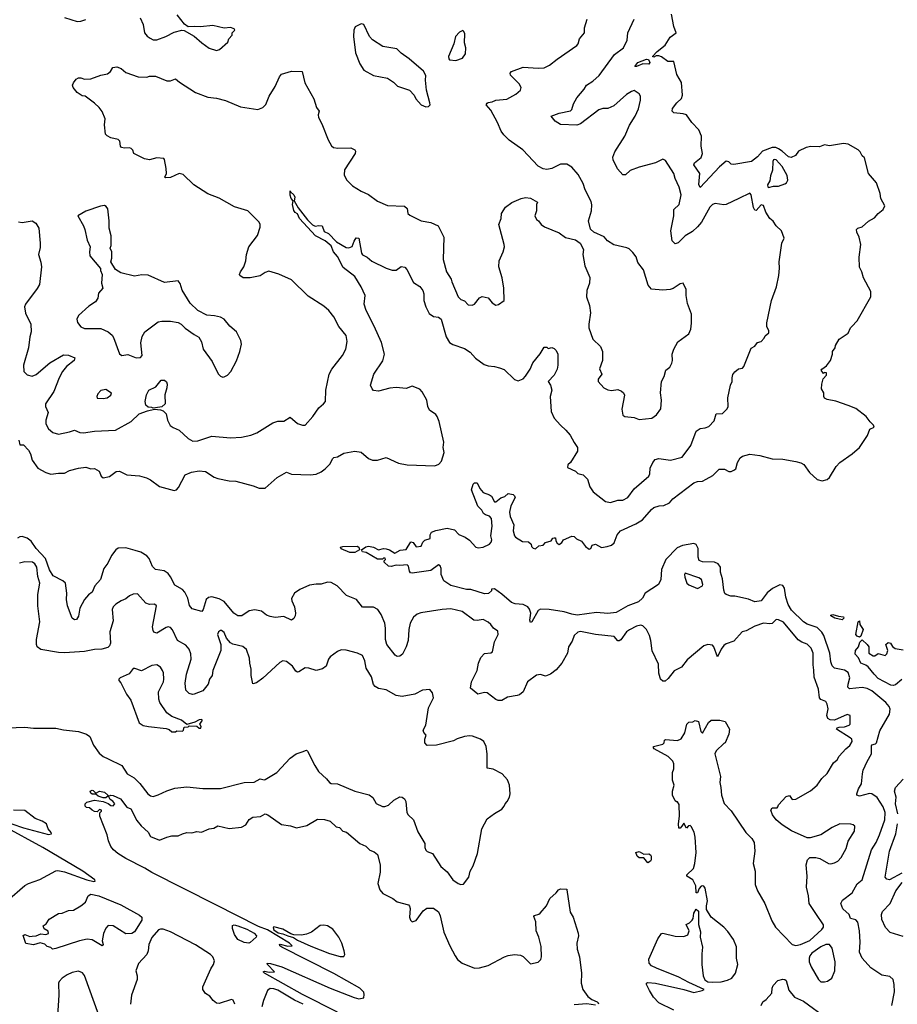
# Model space of a CAD drawing. Extents: x 2220520 to 2384350, y 721165 to 893491.
# Tile 18 of 256: x 2235754 to 2242798, y 747375 to 755280. Entities that reach past the tile are written whole.
import ezdxf

# ---------------------------------------------------------------- set-up
doc = ezdxf.new("R2010")
doc.units = 0

msp = doc.modelspace()

# ---------------------------------------------------------------- linework, layer by layer
at = {"layer": '0CON20XD'}
for points in [[(2236115, 755296.7), (2236215, 755266.2), (2236245, 755266.7), (2236285, 755280)], [(2236721.2, 755295), (2236745, 755240), (2236756.2, 755175), (2236777.3, 755147.3), (2236800.3, 755130.3), (2236825, 755119.2), (2236855, 755119.2), (2236927.5, 755145), (2236995, 755180), (2237055, 755196.7), (2237075, 755193.3), (2237155, 755146.7), (2237215, 755093.3), (2237275, 755052.5), (2237335, 755032.5), (2237358.3, 755041.7), (2237425, 755100), (2237433, 755127), (2237460, 755155), (2237460, 755175), (2237480, 755195), (2237475, 755207.5), (2237445, 755217.5), (2237395, 755211.2), (2237305, 755233.8), (2237205, 755221.2), (2237155, 755226.2), (2237105, 755222.5), (2237077.5, 755245), (2237018.3, 755318.3)], [(2240470.5, 751050.5), (2240505, 751060.6), (2240525, 751080), (2240549.6, 751145), (2240577.3, 751175), (2240698.7, 751231.3), (2240754.2, 751265), (2240825, 751347.5), (2240845, 751363.1), (2240885.9, 751375.9), (2240925, 751380), (2240968.8, 751401.2), (2240996.2, 751433.8), (2241165, 751562), (2241195, 751572.9), (2241235, 751576.2), (2241265, 751590), (2241318.8, 751621.2), (2241368.3, 751671.7), (2241412, 751672), (2241445, 751652.5), (2241465, 751653.3), (2241486.1, 751663.9), (2241502.5, 751675), (2241514.4, 751725.6), (2241537.7, 751762.3), (2241555, 751776.7), (2241615, 751792.5), (2241695, 751780), (2241794.1, 751754.1), (2241878.3, 751751.7), (2241985, 751733.8), (2242025, 751723.3), (2242047.7, 751707.7), (2242093.8, 751645), (2242155, 751588.8), (2242195, 751578.8), (2242235, 751588), (2242255, 751603.8), (2242307, 751693), (2242336.2, 751725), (2242435.6, 751794.4), (2242494.5, 751845.5), (2242558.9, 751941.1), (2242578, 751992), (2242611.7, 752008.3), (2242607.1, 752025), (2242580, 752050), (2242548.8, 752095), (2242465, 752157.5), (2242405, 752182.5), (2242305, 752216.2), (2242235, 752231.2), (2242215, 752242.5), (2242207.5, 752255), (2242207.5, 752285), (2242190, 752315), (2242191.2, 752355), (2242203, 752397), (2242230, 752425), (2242230, 752445), (2242215, 752447.5), (2242205, 752440), (2242187.5, 752465), (2242192.5, 752475), (2242229.5, 752500.5), (2242262.5, 752545), (2242277.5, 752595), (2242277.5, 752615), (2242300, 752645), (2242302.5, 752665), (2242332.5, 752715), (2242405, 752762.5), (2242422.5, 752805), (2242434, 752816), (2242475, 752862.5), (2242586.7, 753055), (2242586.4, 753096.4), (2242526.4, 753206.4), (2242512.5, 753255), (2242493.6, 753293.6), (2242492.3, 753372.3), (2242506.2, 753475), (2242492.9, 753535), (2242472, 753575), (2242471.2, 753595), (2242482.5, 753605), (2242515, 753615.8), (2242567.8, 753662.2), (2242615, 753689.4), (2242645.3, 753725), (2242685.9, 753755), (2242698.9, 753785), (2242666.9, 753845), (2242660, 753885), (2242631.1, 753971.1), (2242568.3, 754045), (2242535, 754172), (2242515, 754185.6), (2242499.4, 754219.4), (2242484.1, 754234.1), (2242405, 754280.5), (2242365, 754285.7), (2242255, 754266.5), (2242215, 754274.2), (2242175, 754258.9), (2242105, 754261.9), (2242066.2, 754253.8), (2242004.8, 754225.2), (2241981, 754189), (2241945, 754172.9), (2241925, 754178.6), (2241875.3, 754225), (2241845, 754244.2), (2241823.1, 754253.1), (2241795, 754253.8), (2241715.4, 754225), (2241675, 754178.8), (2241627.5, 754142.5), (2241485, 754116.8), (2241465, 754120.4), (2241445, 754138.2), (2241425, 754144), (2241370.5, 754099.5), (2241215, 753933.3), (2241205.4, 753955.4), (2241212.7, 754045), (2241164.6, 754115.4), (2241169.5, 754130.5), (2241225, 754174.4), (2241234.7, 754204.7), (2241223.9, 754265), (2241226.6, 754345), (2241205.6, 754395.6), (2241148.7, 754455), (2241105, 754516.7), (2241080, 754525), (2241005, 754531.2), (2240990, 754545), (2240994.3, 754565.7), (2241027.9, 754612.1), (2241065, 754648.2), (2241074.1, 754675), (2241066.2, 754775), (2241029.5, 754839.5), (2241005.8, 754945), (2240955, 754944.4), (2240905, 754981.8), (2240885, 754989.5), (2240861.4, 754988.6), (2240845, 754980), (2240832.5, 754985), (2240870, 755025), (2240936, 755075), (2240975, 755138.8), (2241023.3, 755175), (2241005.7, 755225.7), (2240986.5, 755325)], [(2236355, 754610), (2236280, 754665), (2236255, 754667.5), (2236214.1, 754694.1), (2236182.5, 754735), (2236178.8, 754755), (2236185.8, 754774.2), (2236206.9, 754803.1), (2236225, 754814.2), (2236245, 754814.2), (2236275, 754801.2), (2236325, 754803.8), (2236405, 754833.3), (2236460, 754845), (2236482.5, 754865), (2236502.5, 754895), (2236535, 754901.2), (2236568.8, 754888.8), (2236606.4, 754856.4), (2236705, 754820), (2236775, 754817.5), (2236795, 754827.5), (2236845, 754826), (2236935, 754788.8), (2236965, 754790), (2237005.8, 754805.8), (2237037.7, 754777.7), (2237164.4, 754694.4), (2237265, 754656.7), (2237335, 754650.8), (2237405, 754632), (2237525, 754580), (2237665, 754560), (2237706.4, 754573.6), (2237730.7, 754599.3), (2237756, 754665), (2237805, 754742.5), (2237838.3, 754821.7), (2237855, 754842.5), (2237935, 754866.7), (2238020, 754865), (2238042.3, 754772.3), (2238113.8, 754645), (2238136.2, 754575), (2238158.8, 754545), (2238148.8, 754515), (2238151.2, 754495), (2238179.2, 754445), (2238231.2, 754315), (2238257.7, 754267.7), (2238274.1, 754254.1), (2238308.3, 754248.3), (2238411.2, 754251.2), (2238443.3, 754235), (2238450, 754225), (2238446.2, 754205), (2238362, 754075), (2238359.2, 754035), (2238378, 753995), (2238425, 753946), (2238495, 753902), (2238555, 753877.5), (2238625, 753824.2), (2238705, 753788), (2238841.7, 753781.7), (2238863.3, 753765), (2238870, 753725), (2238885, 753710), (2238977.5, 753665), (2239052.7, 753652.7), (2239114.2, 753624.2), (2239158.8, 753535), (2239153.8, 753355), (2239180.8, 753255), (2239217.7, 753197.7), (2239222, 753175), (2239273.8, 753055), (2239295, 753033.8), (2239325, 753022.5), (2239355, 752990), (2239385, 752988.8), (2239403.6, 752996.4), (2239445, 753047.5), (2239465, 753057.5), (2239515, 753047.5), (2239545, 753007.5), (2239575, 752986.7), (2239596.1, 752993.9), (2239642.5, 753025), (2239638.9, 753125), (2239627.2, 753207.2), (2239599.4, 753295), (2239603.1, 753345), (2239635.8, 753415.8), (2239644.4, 753455), (2239642.2, 753475), (2239598.6, 753635), (2239617.5, 753685), (2239620, 753725), (2239653.3, 753775), (2239705, 753813.3), (2239780, 753845), (2239815, 753852.5), (2239855, 753847.5), (2239910, 753815), (2239902.5, 753795), (2239902.5, 753745), (2239887.5, 753705), (2239902.5, 753675), (2239917.5, 753665), (2239940, 753635), (2239966.1, 753616.1), (2240085, 753568.8), (2240135, 753530), (2240215, 753512), (2240253.8, 753485), (2240280, 753435), (2240274, 753395), (2240290, 753305), (2240330.7, 753210.7), (2240327.5, 753165), (2240306.9, 753105), (2240304.4, 753055), (2240327.5, 752985), (2240336.8, 752926.8), (2240321.4, 752835), (2240321.9, 752805), (2240355.4, 752715.4), (2240416.6, 752656.6), (2240432.7, 752615), (2240431.1, 752545), (2240408, 752478), (2240426.2, 752435), (2240396.7, 752395), (2240397.5, 752375), (2240443.3, 752325), (2240475, 752308.8), (2240505, 752303.8), (2240555, 752311.2), (2240585, 752298.8), (2240600, 752285), (2240608.8, 752265), (2240588.3, 752151.7), (2240595.9, 752105.9), (2240610, 752095), (2240685, 752086.2), (2240725, 752070), (2240828.3, 752081.7), (2240865, 752108.8), (2240899.2, 752155), (2240904.3, 752225), (2240898.6, 752285), (2240905.8, 752375), (2240928, 752415), (2240941.2, 752465), (2240971.1, 752488.9), (2240988.7, 752521.3), (2240994.3, 752545), (2240990.8, 752595), (2241004.2, 752635.8), (2241036.1, 752693.9), (2241125, 752756.7), (2241140.8, 752795), (2241145.8, 752844.2), (2241145.5, 752915.5), (2241115, 753000), (2241104, 753065), (2241103.3, 753115), (2241080, 753165), (2241055, 753160), (2240998.3, 753121.7), (2240975.9, 753114.1), (2240915, 753108), (2240825, 753117.5), (2240797.4, 753147.4), (2240761.2, 753271.2), (2240715, 753330), (2240701.4, 753375), (2240675, 753411.2), (2240645, 753440), (2240628.1, 753448.1), (2240523, 753473), (2240473.3, 753505), (2240445, 753536.2), (2240362.5, 753575), (2240335, 753597.5), (2240320, 753665), (2240344, 753745), (2240345.9, 753794.1), (2240340.5, 753820.5), (2240294, 753915), (2240278, 753965), (2240235.7, 754035.7), (2240185, 754096.7), (2240145, 754118.8), (2240095, 754120), (2240025, 754086), (2239985, 754076), (2239955, 754082), (2239915, 754104), (2239792, 754235), (2239682.1, 754312.1), (2239639.2, 754355), (2239618.6, 754385), (2239588.9, 754455), (2239535, 754553.8), (2239498.8, 754595), (2239505, 754610), (2239514.3, 754615.7), (2239545, 754619.2), (2239576.8, 754633.2), (2239665, 754642.5), (2239735, 754681.2), (2239773.3, 754715), (2239778, 754735), (2239762, 754765), (2239693.8, 754835), (2239690.7, 754849.3), (2239702.5, 754865), (2239795, 754899.2), (2239915, 754891.4), (2239965, 754894.2), (2240006.6, 754913.4), (2240067.8, 754962.2), (2240225, 755073.3), (2240236.2, 755085), (2240246, 755125), (2240286.2, 755175), (2240287.5, 755215), (2240310, 755285)], [(2239015, 754581.2), (2239035, 754583.8), (2239047.5, 754595), (2239047, 754613), (2239020, 754715), (2239010, 754795), (2239013, 754833), (2238995.9, 754865.9), (2238878.8, 754965), (2238815, 755010), (2238780, 755045), (2238670, 755065), (2238587, 755117), (2238561.2, 755145), (2238515, 755242.5), (2238495, 755247.5), (2238447, 755223), (2238436.7, 755195), (2238433.3, 755145), (2238450, 755015), (2238483.3, 754925), (2238517.5, 754875), (2238595, 754831.2), (2238705, 754810), (2238755, 754777.5), (2238787.5, 754745), (2238882.5, 754715), (2238920, 754675), (2238932.5, 754645), (2238977.5, 754595), (2239015, 754581.2)], [(2241526.2, 753845), (2241425, 753796.9), (2241405, 753794.4), (2241335, 753804.4), (2241315, 753796.9), (2241293.1, 753775), (2241227.5, 753655), (2241195, 753617.5), (2241155, 753579.2), (2241096.7, 753545), (2241040.5, 753489.5), (2241015, 753481.2), (2240991.4, 753505), (2240979.1, 753585), (2241004.4, 753705), (2241004.3, 753755), (2241046.9, 753795), (2241064.4, 753875), (2241047.8, 753935), (2241015.8, 754005), (2241004.4, 754045), (2240938.8, 754148.8), (2240915, 754158.8), (2240858.3, 754131.7), (2240725, 754095.8), (2240655, 754068.8), (2240615.9, 754034.1), (2240596.4, 754033.6), (2240551.7, 754081.7), (2240516.9, 754155), (2240514.4, 754175), (2240531.7, 754218.3), (2240612.5, 754345), (2240647.6, 754432.4), (2240694.4, 754505.6), (2240720, 754565), (2240736.2, 754635), (2240736.2, 754665), (2240726.7, 754685), (2240685, 754710), (2240665, 754703.3), (2240625, 754678.8), (2240522.8, 754587.2), (2240475.8, 754565.8), (2240434.4, 754565.6), (2240402.6, 754557.4), (2240255, 754443.9), (2240225, 754432.8), (2240095, 754438.4), (2240051.1, 754465), (2240020, 754505), (2240085, 754530), (2240175, 754549.2), (2240185, 754557.5), (2240199.2, 754605), (2240225, 754653.3), (2240285, 754723.3), (2240304, 754755), (2240355, 754785.5), (2240405, 754832.2), (2240529.1, 755000.9), (2240600, 755055), (2240630, 755115), (2240635.6, 755175), (2240685, 755283.8)], [(2239255, 754953.3), (2239308.3, 754971.7), (2239333.3, 755005), (2239333.8, 755055), (2239323.8, 755095), (2239326.2, 755165), (2239320, 755185), (2239311.7, 755191.7), (2239285, 755180), (2239251.2, 755145), (2239238, 755085), (2239196.7, 754985), (2239197.5, 754965), (2239205, 754957.5), (2239255, 754953.3)], [(2240705, 754904.4), (2240691.2, 754905), (2240715, 754935.5), (2240785, 754962.5), (2240800, 754960), (2240812.9, 754935), (2240805, 754922.7), (2240755, 754924.5), (2240705, 754904.4)], [(2235745, 753656), (2235775, 753650.8), (2235853.9, 753663.9), (2235883.8, 753645), (2235906.9, 753606.9), (2235918.9, 753485), (2235918.5, 753451.5), (2235904.2, 753395), (2235925, 753332.5), (2235929.1, 753295), (2235912.5, 753155), (2235895, 753121.2), (2235800.6, 752995), (2235792.2, 752975), (2235800.5, 752925), (2235844.3, 752835), (2235846, 752775), (2235834.3, 752735), (2235824.4, 752645), (2235785.5, 752505), (2235786.7, 752455), (2235815, 752427.8), (2235855, 752417.1), (2235885, 752432), (2235995.9, 752524.1), (2236105, 752588.6), (2236146.8, 752586.8), (2236197.5, 752565), (2236192.5, 752545), (2236128.8, 752495), (2236097.1, 752455), (2236070.5, 752405), (2236026.9, 752295), (2235960.6, 752195), (2235961.4, 752175), (2235982.9, 752125), (2235964.5, 752065), (2235964.4, 752035), (2235985, 751995.8), (2236020, 751965), (2236065, 751951.9), (2236155, 751970), (2236194.3, 751984.3), (2236236.9, 751966.9), (2236265, 751963.8), (2236355, 751975.3), (2236523.3, 751985), (2236650, 752055), (2236713.4, 752116.6), (2236779.1, 752140.9), (2236835, 752154.3), (2236885, 752148.8), (2236905, 752139.2), (2236930, 752115), (2236940.8, 752065), (2236963.1, 752023.1), (2236985, 752006), (2237035, 751983.8), (2237105, 751918.8), (2237145, 751896.2), (2237185, 751899.2), (2237295, 751937.5), (2237445, 751924.2), (2237535, 751929.2), (2237610, 751945), (2237657.7, 751962.3), (2237786.4, 752043.6), (2237827, 752057), (2237875, 752057.5), (2237925, 752087.5), (2237985, 752036.7), (2238025, 752023.3), (2238045, 752023.3), (2238105.8, 752094.2), (2238153.8, 752165), (2238193.8, 752195), (2238208.8, 752215), (2238211.4, 752305), (2238237.5, 752435), (2238259.2, 752475), (2238343.8, 752585), (2238372, 752635), (2238383.8, 752695), (2238373.3, 752745), (2238315.6, 752815.6), (2238276, 752895), (2238235, 752946.2), (2238195, 752981.2), (2238070.7, 753060.7), (2237935, 753192), (2237835, 753237.1), (2237755, 753260), (2237725, 753251.2), (2237685, 753224.2), (2237605, 753207.1), (2237548.3, 753208.3), (2237521.2, 753225), (2237518.8, 753235), (2237526, 753255), (2237552.5, 753295), (2237570, 753345), (2237575.6, 753395), (2237591.9, 753455), (2237663.4, 753546.6), (2237684.2, 753614.2), (2237684.2, 753635), (2237675.6, 753655.6), (2237585, 753744.2), (2237477, 753777), (2237355, 753847.1), (2237265, 753880.6), (2237151.2, 753955), (2237065, 754036.2), (2237035, 754046), (2236965, 754014), (2236925, 754010), (2236920, 754015), (2236931.2, 754045), (2236929.2, 754085), (2236916.4, 754156.4), (2236910, 754165), (2236855, 754170), (2236795, 754156), (2236755, 754162), (2236670, 754205), (2236661.7, 754231.7), (2236650, 754245), (2236635, 754250), (2236595, 754247.5), (2236572.5, 754255), (2236563.8, 754265), (2236556.7, 754305), (2236545, 754317.5), (2236485, 754330), (2236455, 754346.7), (2236441.7, 754361.7), (2236434, 754435), (2236438.8, 754485), (2236415, 754542.5), (2236392.5, 754575), (2236355, 754610)], [(2241765, 753932.5), (2241805, 753943.3), (2241845, 753944), (2241895, 753960.8), (2241909.1, 753970.9), (2241919.1, 753990.9), (2241915, 754030), (2241875, 754100.8), (2241825, 754153.8), (2241815, 754157.5), (2241805, 754153.8), (2241798.3, 754141.7), (2241797.5, 754072.5), (2241781.4, 754025), (2241776.2, 753985), (2241757.5, 753955), (2241758.3, 753938.3), (2241765, 753932.5)], [(2235746.7, 751905), (2235755, 751867.5), (2235785, 751866.7), (2235825.7, 751825), (2235840.8, 751795), (2235853.6, 751743.6), (2235899.2, 751679.2), (2235962.5, 751645), (2236005, 751630), (2236065, 751640), (2236115, 751640), (2236155, 751660), (2236225, 751680), (2236285, 751686.2), (2236325, 751673.3), (2236355, 751676.7), (2236392.5, 751655), (2236407.5, 751615), (2236425, 751602.5), (2236475, 751613.3), (2236527.3, 751652.7), (2236555, 751654.6), (2236615, 751625.8), (2236715, 751617.5), (2236771.7, 751601.7), (2236805, 751586.2), (2236875, 751532.5), (2236995, 751500), (2237012.5, 751505), (2237028.8, 751525), (2237082.5, 751625), (2237132.7, 751647.3), (2237195, 751659.2), (2237245, 751653.3), (2237315, 751608), (2237345, 751596), (2237435, 751578.8), (2237490, 751575), (2237627.9, 751537.9), (2237675, 751520), (2237725, 751520), (2237821.2, 751605), (2237895, 751646.2), (2237935, 751632), (2238085, 751627.1), (2238135, 751632), (2238175, 751650.8), (2238206.2, 751675), (2238246, 751715), (2238264.5, 751755.5), (2238275, 751764), (2238305, 751770.8), (2238355, 751800.8), (2238445, 751816.7), (2238495, 751806.7), (2238555, 751755.7), (2238584.5, 751744.5), (2238625, 751743.1), (2238695, 751765.6), (2238795, 751720.6), (2238865, 751705.7), (2239085, 751696.9), (2239118, 751712), (2239139.2, 751735), (2239160.6, 751805), (2239153.3, 751845), (2239158.2, 751888.2), (2239121.5, 752055), (2239104.5, 752095), (2239095, 752109.1), (2239043.1, 752145), (2239030.8, 752175), (2239021.8, 752225), (2238985, 752292.9), (2238965, 752313.3), (2238905, 752338.1), (2238855, 752320), (2238775, 752326.5), (2238725, 752321.4), (2238635, 752296.2), (2238595, 752303.3), (2238582.5, 752315), (2238570, 752345), (2238596.1, 752433.9), (2238670, 752540), (2238683.1, 752595), (2238658.1, 752688.1), (2238600.3, 752820.3), (2238533.8, 752945), (2238520, 752995), (2238526.7, 753065), (2238493.8, 753135), (2238445, 753217.5), (2238351.1, 753291.1), (2238305, 753378.8), (2238272, 753415), (2238254.4, 753464.4), (2238206.2, 753505), (2238129.2, 753545), (2238000, 753685), (2237985, 753720), (2237965, 753732.5), (2237955, 753747.5), (2237944.2, 753795), (2237950, 753825), (2237932, 753845), (2237925, 753870), (2237925, 753906.7), (2237927.5, 753897.5), (2237953.3, 753875), (2237961.2, 753855), (2237957.5, 753825), (2237989.5, 753769.5), (2238064.1, 753674.1), (2238105, 753633.3), (2238125, 753623.3), (2238155, 753628.8), (2238182.5, 753625), (2238199.2, 753579.2), (2238233.6, 753563.6), (2238297.7, 753497.7), (2238375, 753450), (2238395, 753448), (2238421.7, 753458.3), (2238438.9, 753501.1), (2238455, 753528), (2238475, 753526.7), (2238496.7, 753405), (2238505, 753393.3), (2238544.1, 753374.1), (2238580.3, 753340.3), (2238695, 753286.2), (2238745, 753270), (2238775, 753268.8), (2238815, 753298.8), (2238845, 753292), (2238860.8, 753275), (2238915, 753170), (2238965, 753138), (2238989.4, 753105), (2238997.9, 753077.9), (2238998.1, 753025), (2239014.4, 752975), (2239041.1, 752921.1), (2239075, 752895.8), (2239115, 752890.6), (2239136.7, 752875), (2239178.1, 752735), (2239205, 752688.8), (2239231.3, 752671.3), (2239325, 752638.9), (2239370.2, 752610.2), (2239413.3, 752563.3), (2239482.1, 752512.1), (2239515, 752500), (2239565, 752495.8), (2239604.2, 752484.2), (2239642.3, 752472.3), (2239725, 752390), (2239755, 752380), (2239795, 752397.5), (2239815, 752416.7), (2239850, 752475), (2239871.4, 752525), (2239932.5, 752597.5), (2239965, 752650), (2239985, 752650), (2239995, 752640), (2240025, 752647.5), (2240045, 752640), (2240060, 752625), (2240072.5, 752595), (2240074, 752505), (2240068.6, 752475), (2240045, 752426.7), (2239996.2, 752375), (2240014, 752345), (2240024, 752305), (2240012.9, 752255), (2240018.9, 752135), (2240045, 752082), (2240093.7, 752023.7), (2240138.8, 751985), (2240173.3, 751945), (2240203.3, 751885), (2240232.5, 751845), (2240230, 751815), (2240176.1, 751723.9), (2240152.5, 751705), (2240150, 751685), (2240214.2, 751654.2), (2240235, 751636.2), (2240275.5, 751625.5), (2240312.3, 751592.3), (2240330.5, 751530.5), (2240358.3, 751488.3), (2240455, 751412.9), (2240495, 751404.4), (2240555, 751423.8), (2240595, 751422), (2240635, 751444.2), (2240685, 751512.5), (2240802.5, 751615), (2240811.4, 751635), (2240815, 751680), (2240835.8, 751725), (2240855, 751748), (2240885, 751757.5), (2240977.3, 751742.7), (2241071.7, 751768.3), (2241139.7, 751860.3), (2241185, 751976.2), (2241215, 751997.5), (2241255, 752002.5), (2241285.8, 752014.2), (2241329.3, 752060.7), (2241345, 752116.7), (2241395, 752118.8), (2241432, 752155), (2241440, 752175), (2241438.8, 752245), (2241460, 752345), (2241473.3, 752375), (2241472, 752405), (2241478.3, 752431.7), (2241495, 752452.5), (2241523, 752477), (2241555, 752483.3), (2241566.7, 752495), (2241625, 752642.5), (2241655, 752657.5), (2241675, 752687.5), (2241705, 752697.5), (2241728.3, 752721.7), (2241737, 752743), (2241766.2, 752765), (2241766.7, 752785), (2241752, 752815), (2241750, 752845), (2241788.8, 753025), (2241828, 753135), (2241848, 753225), (2241853.3, 753285), (2241850, 753335), (2241872, 753485), (2241890, 753525), (2241868.8, 753585), (2241826.2, 753625), (2241801.7, 753661.7), (2241775, 753682.5), (2241743.3, 753735), (2241725, 753787.5), (2241705, 753793.3), (2241665, 753748.8), (2241655, 753750), (2241645, 753773.3), (2241625.3, 753875), (2241615, 753886.7), (2241526.2, 753845)], [(2237385, 752410), (2237395, 752413.3), (2237422.5, 752425), (2237450, 752455), (2237495, 752540), (2237520, 752615), (2237533.3, 752675), (2237528.8, 752705), (2237493.6, 752773.6), (2237440.5, 752820.5), (2237395, 752876.2), (2237365, 752891.2), (2237317, 752903), (2237255, 752906.7), (2237184.1, 752944.1), (2237123.3, 753005), (2237057.3, 753107.3), (2237041.7, 753161.7), (2237025, 753182.5), (2236915, 753169.2), (2236785, 753230), (2236735, 753231.2), (2236675, 753220), (2236565, 753248.8), (2236522.5, 753275), (2236486.7, 753335), (2236493.8, 753365), (2236492.5, 753415), (2236480, 753445), (2236487, 753467), (2236487.5, 753545), (2236472.5, 753605), (2236472.5, 753665), (2236461.7, 753761.7), (2236449.3, 753779.3), (2236435, 753787.5), (2236401.7, 753781.7), (2236285, 753742.5), (2236220, 753705), (2236266.1, 753626.1), (2236276.7, 753595), (2236295, 753510), (2236318.8, 753455), (2236313.3, 753415), (2236316.7, 753385), (2236401.7, 753281.7), (2236402.5, 753265), (2236417, 753233), (2236411.2, 753165), (2236422.5, 753125), (2236387.5, 753085), (2236380, 753045), (2236363.3, 753015), (2236309.5, 752980.5), (2236226.2, 752905), (2236213.8, 752875), (2236217.7, 752847.7), (2236243.6, 752813.6), (2236275, 752799.4), (2236405, 752801.9), (2236465, 752774.3), (2236496.2, 752746.2), (2236507.7, 752727.7), (2236556.4, 752596.4), (2236575, 752583.8), (2236620.7, 752590.7), (2236690, 752565), (2236725, 752566.7), (2236738, 752585), (2236726.5, 752685), (2236737.7, 752737.7), (2236757.4, 752772.6), (2236865, 752854.3), (2236895, 752860.8), (2236965, 752859.5), (2237025, 752847.5), (2237048.8, 752835), (2237082.7, 752802.7), (2237155, 752751.2), (2237191.7, 752731.7), (2237214.3, 752694.3), (2237227.5, 752635), (2237298.8, 752535), (2237347.7, 752437.7), (2237365, 752416.7), (2237385, 752410)], [(2236825, 752160), (2236815, 752167.1), (2236785, 752170), (2236765.7, 752185), (2236760.5, 752215), (2236770.8, 752269.2), (2236790, 752305), (2236847.9, 752332.1), (2236890, 752385), (2236916.4, 752386.4), (2236933.6, 752373.6), (2236938.8, 752355), (2236936, 752325), (2236918.3, 752268.3), (2236922, 752195), (2236895, 752172), (2236845, 752162.5), (2236825, 752160)], [(2236425, 752237.5), (2236455, 752243.3), (2236486.7, 752265), (2236491.7, 752281.7), (2236445, 752310), (2236405, 752302.5), (2236380, 752275), (2236372.5, 752255), (2236375, 752240), (2236425, 752237.5)], [(2242753.1, 747365), (2242775.5, 747475.5), (2242773.3, 747535), (2242764.2, 747574.2), (2242739.5, 747599.5), (2242675, 747610), (2242585, 747668), (2242515.5, 747745.5), (2242493.5, 747795), (2242499.1, 747875), (2242493.8, 747965), (2242481.4, 748035), (2242464.5, 748054.5), (2242421.2, 748065), (2242411.2, 748095), (2242361.3, 748141.3), (2242345.8, 748185), (2242357.9, 748212.1), (2242435, 748270.6), (2242475, 748341.2), (2242516, 748375), (2242590.8, 748615), (2242628.2, 748675), (2242655.7, 748735), (2242699.2, 748855), (2242700.9, 748915), (2242685, 748960), (2242636.4, 749036.4), (2242595, 749063.8), (2242575, 749068), (2242495, 749045.6), (2242474.4, 749054.4), (2242472.5, 749065), (2242487.1, 749105), (2242511.9, 749145), (2242517.5, 749225), (2242525, 749253.8), (2242556.1, 749325), (2242592.2, 749385), (2242589.8, 749450.2), (2242595, 749458.1), (2242624.4, 749465.6), (2242631.4, 749475), (2242658.5, 749571.5), (2242734.4, 749705), (2242740, 749745), (2242731.9, 749765), (2242705, 749798.5), (2242595, 749891.8), (2242555, 749911.4), (2242515, 749919.5), (2242415, 749907.8), (2242401.2, 749921.2), (2242404.5, 749944.5), (2242418, 749995), (2242405, 750038.9), (2242375, 750056.9), (2242295, 750073.6), (2242275, 750092.5), (2242263.3, 750125), (2242255.4, 750195), (2242207.3, 750335), (2242191.9, 750361.9), (2242155, 750400.5), (2242075, 750428), (2242045, 750446), (2241949.6, 750539.6), (2241921, 750585), (2241903.3, 750645), (2241893.3, 750715), (2241878.5, 750738.5), (2241855, 750743.7), (2241797.2, 750712.8), (2241752.5, 750677.5), (2241705.3, 750614.7), (2241655, 750607.1), (2241605, 750627.5), (2241495, 750651.5), (2241461.5, 750651.5), (2241424.5, 750664.5), (2241413.8, 750673.8), (2241405, 750700), (2241395, 750791.2), (2241380, 750845), (2241378.2, 750885), (2241360.5, 750910.5), (2241330, 750925), (2241235, 750926.3), (2241208.4, 750938.4), (2241199.4, 750965), (2241199.1, 751035), (2241185, 751066.7), (2241165, 751073.9), (2241075, 751059.6), (2241030.1, 751039.9), (2240939.5, 750945), (2240906.2, 750865), (2240901.2, 750785), (2240881.9, 750745), (2240774.1, 750675.9), (2240753.8, 750635), (2240721.2, 750605), (2240635.3, 750574.7), (2240540.3, 750519.7), (2240475, 750513.1), (2240385, 750519.6), (2240228.8, 750498.8), (2240185, 750506.9), (2240125, 750526.8), (2240005, 750545.8), (2239935, 750548.6), (2239915, 750536), (2239865, 750446.7), (2239855, 750440), (2239849.2, 750459.2), (2239856.4, 750515), (2239846.2, 750546.2), (2239832.5, 750565), (2239795, 750584.6), (2239731.1, 750591.1), (2239701.7, 750601.7), (2239625, 750668.8), (2239565, 750710), (2239541.7, 750708.3), (2239540, 750695), (2239516.7, 750673.3), (2239485, 750670), (2239375, 750706.2), (2239340, 750705), (2239215, 750736.9), (2239157.5, 750775), (2239136.2, 750825), (2239136.7, 750875), (2239130, 750895), (2239115, 750903.3), (2239055, 750858.8), (2238905, 750835.7), (2238890.3, 750840.3), (2238881.5, 750851.5), (2238873.9, 750893.9), (2238865, 750903.3), (2238805, 750898), (2238775, 750900), (2238735, 750890), (2238715, 750893.3), (2238680, 750925), (2238680, 750935), (2238690, 750945), (2238687, 750957), (2238675, 750957.5), (2238665, 750950), (2238625, 750950), (2238535, 751001.2), (2238505, 751007.5), (2238497.5, 751025), (2238531.4, 751048.6), (2238555, 751052), (2238594.2, 751044.2), (2238635, 751024.2), (2238675, 751033.8), (2238695, 751030.8), (2238723, 751023), (2238765, 750997.5), (2238808.3, 751021.7), (2238855, 751027.5), (2238893, 751087), (2238913, 751083), (2238935, 751047.5), (2238976.2, 751053.8), (2238990, 751085), (2239005, 751100), (2239050, 751115), (2239050, 751145), (2239060, 751165), (2239095, 751180), (2239185, 751197.5), (2239245, 751183.8), (2239277.5, 751147.5), (2239330, 751125), (2239365, 751100.8), (2239415, 751046.2), (2239435, 751040.8), (2239475, 751044), (2239525, 751068.8), (2239539.2, 751085), (2239544.3, 751105), (2239534.5, 751135), (2239545.5, 751215), (2239540, 751275), (2239524.3, 751294.3), (2239493.6, 751303.6), (2239477.1, 751315), (2239462.7, 751342.7), (2239430, 751375), (2239381.5, 751505), (2239395, 751550), (2239405, 751562.5), (2239425, 751562.5), (2239447.5, 751515), (2239473.6, 751483.6), (2239525, 751466), (2239540, 751455), (2239565, 751410), (2239575, 751410), (2239615, 751442.5), (2239648.3, 751451.7), (2239675, 751476.7), (2239715, 751466.7), (2239725, 751457.5), (2239730, 751445), (2239695, 751377.5), (2239685.8, 751325), (2239692, 751292), (2239720, 751225), (2239716.2, 751175), (2239726, 751136), (2239734.2, 751124.2), (2239790.5, 751090.5), (2239838.3, 751088.3), (2239858.3, 751068.3), (2239861.7, 751051.7), (2239875, 751036.7), (2239895, 751032.5), (2239920, 751055), (2239955, 751062.5), (2239975, 751082.5), (2240020, 751095), (2240033.6, 751116.4), (2240045, 751120), (2240055, 751120), (2240057.5, 751095), (2240067, 751077), (2240085, 751067.5), (2240105, 751082.5), (2240120, 751105), (2240185, 751133.3), (2240205, 751130), (2240222.9, 751112.9), (2240264.1, 751094.1), (2240295, 751050), (2240325, 751030), (2240337.5, 751035), (2240350, 751060), (2240375, 751070), (2240425, 751043.3), (2240470.5, 751050.5)], [(2240893.6, 749996.4), (2240884.2, 750034.2), (2240881.9, 750105), (2240831.7, 750211.7), (2240820.8, 750295), (2240809.4, 750335), (2240785.7, 750385), (2240755, 750414), (2240738.3, 750418.3), (2240705, 750410.6), (2240647.9, 750382.1), (2240624.2, 750365), (2240578.3, 750301.7), (2240565, 750293.8), (2240555, 750293.8), (2240525, 750328.6), (2240375, 750344.3), (2240255, 750369.4), (2240235, 750364), (2240203.8, 750335), (2240188.3, 750291.7), (2240158, 750245), (2240150.8, 750195), (2240105.5, 750114.5), (2240059.7, 750060.3), (2240015, 750026.2), (2239975, 750010), (2239935, 750022.5), (2239901.7, 750018.3), (2239830, 749965), (2239795.7, 749885), (2239765, 749858.8), (2239746.4, 749853.6), (2239669.6, 749840.4), (2239623.8, 749815), (2239595, 749813.1), (2239575, 749821.9), (2239505, 749876.2), (2239485, 749878), (2239430, 749865), (2239372, 749912), (2239379.2, 749965), (2239426, 750055), (2239435.8, 750115), (2239455, 750160), (2239485, 750192), (2239535, 750196.2), (2239548.8, 750205), (2239564.2, 750285), (2239594, 750345), (2239590.5, 750370.5), (2239555.7, 750395.7), (2239535.8, 750425), (2239515, 750442.9), (2239475, 750465.6), (2239425, 750457.1), (2239399.7, 750459.7), (2239305, 750527.5), (2239215, 750549.4), (2239145, 750544.4), (2238975, 750517.1), (2238944, 750506), (2238915, 750482.9), (2238887.3, 750435), (2238876.5, 750385), (2238872.9, 750295), (2238856, 750245), (2238826.7, 750185), (2238805, 750171.2), (2238785, 750168), (2238767.3, 750177.3), (2238701.1, 750265), (2238691.5, 750305), (2238690.4, 750395), (2238683.7, 750433.7), (2238655.6, 750505), (2238628.6, 750545), (2238595, 750563.1), (2238505, 750562.9), (2238456.1, 750626.1), (2238376.2, 750656.2), (2238302.9, 750735), (2238255, 750760.6), (2238225, 750763.3), (2238175, 750747.8), (2238135, 750748.6), (2238081.1, 750738.9), (2238003.8, 750705), (2237960, 750675), (2237935.8, 750634.2), (2237937.5, 750615), (2237958.9, 750565), (2237966.9, 750515), (2237965.7, 750495), (2237955, 750471.2), (2237935, 750458), (2237875, 750489.2), (2237805, 750481.4), (2237765, 750488), (2237735, 750498.8), (2237695, 750532), (2237641.7, 750541.7), (2237597, 750533), (2237535.7, 750494.3), (2237505, 750494.4), (2237473.1, 750515), (2237395, 750608.6), (2237355, 750631.1), (2237295, 750647.1), (2237268.3, 750641.7), (2237250, 750625), (2237225.5, 750544.5), (2237215, 750528.8), (2237139.7, 750549.7), (2237117.4, 750577.4), (2237103.5, 750635), (2237080.5, 750685), (2237061.9, 750705), (2236998.8, 750738.8), (2236965, 750807.8), (2236945, 750833.9), (2236914.2, 750855), (2236844.8, 750864.8), (2236820.4, 750890.4), (2236794.2, 750954.2), (2236775, 750976.7), (2236726.2, 751006.2), (2236681.7, 751018.3), (2236605, 751040.6), (2236545, 751035.8), (2236525, 751023.8), (2236492.2, 750977.8), (2236462.1, 750917.9), (2236428.1, 750875), (2236402.9, 750785), (2236358.1, 750735), (2236335, 750684), (2236306.9, 750663.1), (2236274.2, 750625), (2236235.6, 750554.4), (2236225, 750490), (2236208.8, 750465), (2236195, 750460.8), (2236176, 750475), (2236137.1, 750575), (2236129.4, 750625), (2236132.9, 750675), (2236121.8, 750755), (2236101.1, 750775), (2236022.3, 750815), (2235994.5, 750864.5), (2235962, 750955), (2235887, 751035), (2235845, 751094.1), (2235815, 751116.9), (2235775, 751131.8), (2235755, 751128.9), (2235736.2, 751116.2)], [(2238445, 751002), (2238402.7, 751002.7), (2238335, 751031.2), (2238330, 751045), (2238348.3, 751051.7), (2238463, 751053), (2238476.7, 751045), (2238482.5, 751025), (2238445, 751002)], [(2237088, 749898), (2237083, 749953), (2237091.8, 750025), (2237129.2, 750145), (2237127.9, 750187.9), (2237113.5, 750225), (2237087.6, 750257.6), (2237020.8, 750295), (2236981.8, 750381.8), (2236965, 750401.4), (2236945.6, 750405.6), (2236929.3, 750400.7), (2236855, 750354.2), (2236831.9, 750361.9), (2236824.3, 750375), (2236820.6, 750405), (2236852.5, 750575), (2236836.4, 750586.4), (2236795, 750584.3), (2236766.2, 750595), (2236699.5, 750669.5), (2236665, 750668), (2236634.4, 750655.6), (2236605, 750630), (2236567.5, 750615), (2236525, 750588), (2236504.2, 750565), (2236497.5, 750545), (2236503.8, 750455), (2236477.3, 750365), (2236483.3, 750275), (2236475, 750253.8), (2236460.7, 750239.3), (2236412.8, 750227.2), (2236355, 750223.2), (2236275, 750207.5), (2236115, 750196.5), (2236065, 750198.8), (2235925, 750223.5), (2235895, 750244.3), (2235888.8, 750265), (2235888.9, 750305), (2235915.5, 750445.5), (2235900, 750575), (2235899.2, 750665), (2235916.7, 750755), (2235900.3, 750810.3), (2235890.5, 750885), (2235875, 750912), (2235856.7, 750925), (2235795, 750928.5), (2235752.8, 750917.2)], [(2241195, 750713.3), (2241233.3, 750735), (2241236, 750745), (2241225.6, 750785.6), (2241205, 750799.2), (2241095, 750837.5), (2241090, 750825), (2241092.5, 750805), (2241110, 750755), (2241125, 750742), (2241195, 750713.3)], [(2242355, 750461.4), (2242297.5, 750475), (2242263.3, 750495), (2242265, 750500), (2242280, 750505), (2242325, 750490), (2242366.4, 750486.4), (2242368, 750475), (2242355, 750461.4)], [(2241005, 747328), (2240885, 747387.5), (2240842.5, 747432.5), (2240810, 747485), (2240784, 747535), (2240783.8, 747545), (2240795, 747550.8), (2240856.7, 747545), (2241084.4, 747494.4), (2241165, 747468.8), (2241232.5, 747485), (2241247.5, 747495), (2241125, 747549.1), (2241045, 747592.7), (2240864.4, 747664.4), (2240825.6, 747685), (2240805.6, 747705), (2240805, 747736.2), (2240875, 747900), (2240905, 747943.8), (2240915, 747946.7), (2241015, 747921.4), (2241085, 747918.5), (2241117.3, 747932.7), (2241128.8, 747965), (2241102.5, 748015), (2241131.1, 748028.9), (2241150.3, 748049.7), (2241160, 748065), (2241164.2, 748105.8), (2241185, 748140), (2241201.7, 748121.7), (2241203.3, 748015), (2241217.7, 747957.7), (2241216.2, 747915), (2241233.3, 747835), (2241230.5, 747780.5), (2241228, 747695), (2241239.2, 747605), (2241252.1, 747572.1), (2241276.6, 747556.6), (2241315, 747551.8), (2241384.7, 747555.3), (2241435, 747568.5), (2241468.8, 747585), (2241500, 747625), (2241517.1, 747695), (2241508.6, 747745), (2241506.3, 747836.3), (2241483.3, 747895), (2241439.1, 747959.1), (2241405.4, 747995.4), (2241304, 748074), (2241267.5, 748135), (2241266.7, 748165), (2241275.8, 748205), (2241255, 748307.5), (2241245, 748322.5), (2241235, 748326.7), (2241225, 748322.5), (2241206.7, 748305), (2241195, 748270), (2241185, 748270), (2241180, 748325), (2241156.7, 748375), (2241107.5, 748405), (2241107.5, 748415), (2241163.3, 748465), (2241174, 748505), (2241184.5, 748595), (2241177, 748717), (2241167.1, 748757.1), (2241143, 748803), (2241135, 748810), (2241123, 748807), (2241105, 748790), (2241085, 748830), (2241070, 748805), (2241055, 748790), (2241045, 748790), (2241041.4, 748825), (2241049.4, 748885), (2241048.3, 748978.3), (2241035, 749000), (2241025, 749000), (2241015, 749010), (2240993.3, 749055), (2240993.6, 749086.4), (2241007.5, 749135), (2240992.5, 749175), (2240992.5, 749235), (2241003.3, 749265), (2241003.3, 749305), (2240996.1, 749326.1), (2240960, 749365), (2240847.5, 749425), (2240840, 749435), (2240842.5, 749445), (2240915, 749462.5), (2240927.5, 749475), (2240930, 749495), (2240938.3, 749501.7), (2241035, 749493.3), (2241063, 749507), (2241092.5, 749555), (2241110, 749625), (2241125, 749640), (2241157, 749643), (2241177, 749653), (2241203.3, 749645), (2241222.5, 749565), (2241235, 749552.5), (2241283, 749637), (2241303, 749657), (2241375, 749656.2), (2241416.1, 749646.1), (2241452.5, 749585), (2241447, 749543), (2241417.5, 749475), (2241405, 749470), (2241345, 749410), (2241332.5, 749385), (2241380, 749205), (2241374, 749155), (2241380.8, 749115), (2241387.5, 749055), (2241407.7, 748987.7), (2241465, 748929.2), (2241582.9, 748755), (2241631.2, 748705), (2241648, 748675), (2241654.2, 748605), (2241642.5, 748505), (2241656.1, 748443.9), (2241657.7, 748337.7), (2241676, 748285), (2241735.5, 748185.5), (2241791.9, 748045), (2241821.4, 747995), (2241955, 747856.2), (2241985, 747848.1), (2242020, 747855), (2242095, 747886.8), (2242193.1, 747975), (2242206.9, 747995), (2242205, 748013.8), (2242144, 748105), (2242091.4, 748185), (2242085.7, 748245), (2242069.2, 748315), (2242074.3, 748405), (2242065.9, 748494.1), (2242076.2, 748535), (2242095, 748553.8), (2242145, 748554), (2242177.5, 748545), (2242245, 748506.2), (2242265, 748502), (2242295, 748510), (2242320, 748525), (2242346.6, 748553.4), (2242388, 748625), (2242403.1, 748685), (2242453.8, 748765), (2242456.2, 748805), (2242445, 748816.2), (2242425, 748821.2), (2242337, 748823), (2242274.5, 748795.5), (2242184.5, 748735.5), (2242099.7, 748710.3), (2242075, 748711.4), (2241948.7, 748768.7), (2241873.3, 748815), (2241826.7, 748855), (2241796.4, 748896.4), (2241783.3, 748935), (2241795, 748952.5), (2241835, 748952.5), (2241838.3, 748961.7), (2241843.6, 748976.4), (2241905, 749042.5), (2241931.7, 749051.7), (2241955, 749020), (2241985, 749022.5), (2242100.7, 749089.3), (2242155.9, 749134.1), (2242192.3, 749187.7), (2242235, 749227.5), (2242285, 749312.5), (2242315, 749337.5), (2242332.7, 749367.3), (2242383.8, 749425), (2242417.4, 749452.6), (2242435.7, 749485), (2242432.9, 749505), (2242421.1, 749515), (2242311.2, 749585), (2242316, 749594), (2242330.5, 749599.5), (2242375, 749603.8), (2242412.7, 749617.3), (2242418.8, 749625), (2242420, 749695), (2242395, 749701.2), (2242295, 749655.6), (2242259.3, 749659.3), (2242240.7, 749670.7), (2242232.9, 749695), (2242242.1, 749747.9), (2242236.5, 749785), (2242225, 749805.8), (2242183.5, 749823.5), (2242174.5, 749834.5), (2242166.5, 749905), (2242131.5, 750001.5), (2242127.7, 750057.7), (2242121.5, 750101.5), (2242122.5, 750195), (2242106.9, 750235), (2242075.4, 750265.4), (2242032.6, 750282.6), (2242002.5, 750302.5), (2241885, 750442.5), (2241845, 750462), (2241826.4, 750463.6), (2241795, 750433.3), (2241775, 750428.8), (2241723.3, 750435), (2241655, 750410.6), (2241585, 750373.8), (2241552.5, 750365), (2241485, 750289.2), (2241425, 750268.6), (2241405, 750255.8), (2241384.1, 750225.9), (2241355, 750163.8), (2241325.4, 750245.4), (2241315, 750258), (2241276.1, 750263.9), (2241245.8, 750254.2), (2241110.5, 750139.5), (2241065, 750082.5), (2241007, 750053), (2240959.3, 749990.7), (2240935, 749970), (2240915, 749970), (2240897.5, 749985), (2240893.6, 749996.4)], [(2242495, 750323.3), (2242475, 750330), (2242464, 750345), (2242484, 750445), (2242495, 750452.5), (2242498, 750425), (2242523.3, 750385), (2242505, 750330), (2242495, 750323.3)], [(2235656.3, 749593.7), (2235795, 749600), (2235865, 749591.5), (2236045, 749590.8), (2236105, 749577.9), (2236224.7, 749564.7), (2236290, 749545), (2236316, 749525), (2236346.2, 749455), (2236392.2, 749392.2), (2236425, 749365.8), (2236465, 749346.9), (2236575, 749292.5), (2236615.7, 749225), (2236672.4, 749192.4), (2236717.4, 749147.4), (2236782.9, 749065), (2236805, 749048.6), (2236825, 749043.3), (2236864.5, 749055.5), (2236935, 749090), (2237000.2, 749109.8), (2237095, 749120), (2237225, 749106.7), (2237365, 749108.9), (2237555, 749155.7), (2237635, 749159.2), (2237685, 749186), (2237715, 749176.2), (2237725, 749178.8), (2237816.7, 749235), (2237925, 749350), (2237972.7, 749387.3), (2238022.5, 749402.5), (2238055, 749416.7), (2238065, 749406.7), (2238121.7, 749291.7), (2238153.3, 749245), (2238216.7, 749185), (2238240, 749155), (2238255, 749147.5), (2238303.6, 749146.4), (2238445, 749087.1), (2238557.9, 749057.9), (2238588, 749035), (2238615, 748988), (2238665, 748962.9), (2238685, 748962.9), (2238715.5, 748974.5), (2238756.6, 749013.4), (2238805, 749041.2), (2238825, 749038.8), (2238843.3, 749025), (2238853.6, 749003.6), (2238861.2, 748915), (2238873.3, 748895), (2238913.8, 748855), (2238948.8, 748758.8), (2239006.2, 748665), (2239006.2, 748635), (2239015, 748612.5), (2239025, 748602.5), (2239067.5, 748585), (2239135, 748482.5), (2239185, 748438.8), (2239231.2, 748375), (2239272.5, 748345), (2239295, 748336.2), (2239315, 748340), (2239360, 748395), (2239370, 748445), (2239395, 748487.5), (2239429.2, 748585), (2239463.3, 748785), (2239507, 748863), (2239565, 748906.7), (2239625, 748941.2), (2239643.3, 748965), (2239650, 748985), (2239667.3, 749002.7), (2239685, 749037.5), (2239690, 749065), (2239684.2, 749135), (2239668.3, 749178.3), (2239625.8, 749225.8), (2239555, 749263.3), (2239505, 749270), (2239506, 749385), (2239498.8, 749445), (2239480, 749485), (2239452.5, 749505), (2239388.8, 749528.8), (2239365, 749531.4), (2239325, 749525.5), (2239265, 749507.1), (2239235, 749491.4), (2239100, 749455), (2239025, 749452), (2239006.2, 749475), (2239006.2, 749505), (2239016.7, 749535), (2238997.7, 749557.7), (2238992.5, 749575), (2239013.3, 749615), (2239034.5, 749755.5), (2239076, 749835), (2239066.7, 749875), (2239045, 749902.5), (2238986.1, 749896.1), (2238925, 749864.4), (2238825, 749847.5), (2238774.5, 749854.5), (2238695, 749898.9), (2238635, 749909.4), (2238606.3, 749926.3), (2238593.7, 749943.7), (2238577.8, 750005), (2238535.6, 750075), (2238523.6, 750133.6), (2238504.5, 750174.5), (2238465, 750194.4), (2238375, 750218), (2238335, 750220), (2238305, 750208), (2238245.7, 750164.3), (2238232.5, 750145), (2238215, 750090), (2238185, 750068), (2238135, 750055.8), (2238075, 750074.3), (2238044.5, 750075.5), (2237995, 750044), (2237982.7, 750042.7), (2237970.6, 750050.6), (2237945, 750090), (2237895, 750126), (2237865, 750132), (2237840.9, 750119.1), (2237706.8, 749993.2), (2237655, 749956), (2237625, 749947.5), (2237611.9, 750015), (2237611.5, 750065), (2237600.5, 750115), (2237599.1, 750155), (2237573.9, 750223.9), (2237545, 750248.5), (2237465, 750266.4), (2237446, 750276), (2237413.6, 750313.6), (2237395, 750358.8), (2237375, 750376.2), (2237365, 750376.2), (2237350, 750365), (2237341.9, 750345), (2237369.4, 750265), (2237369.6, 750215), (2237305.5, 750055), (2237300, 750015), (2237278.8, 749985), (2237268, 749945), (2237225, 749892), (2237155, 749863.8), (2237141.7, 749861.7), (2237115, 749870), (2237088, 749898)], [(2242835, 749983.8), (2242785, 749941.2), (2242765, 749934.6), (2242745, 749936.1), (2242645, 749990.8), (2242612.9, 750025), (2242563.4, 750083.4), (2242545, 750098), (2242504.4, 750115), (2242486.2, 750156.2), (2242461.2, 750185), (2242463.3, 750215), (2242486.2, 750245), (2242498.3, 750281.7), (2242515, 750302.5), (2242557.5, 750265), (2242570, 750245), (2242570, 750195), (2242605, 750172.5), (2242617, 750173), (2242645, 750192.5), (2242700, 750175), (2242715, 750190), (2242723.3, 750215), (2242707, 750263), (2242725, 750280), (2242742.5, 750275), (2242758.8, 750248.8), (2242781.9, 750231.9), (2242845, 750220)], [(2237005, 749562.5), (2237015, 749570), (2237061.7, 749568.3), (2237070, 749575), (2237075, 749600), (2237107, 749603), (2237115, 749610), (2237175, 749607.5), (2237195, 749592.5), (2237207, 749593), (2237210, 749605), (2237200, 749625), (2237220, 749655), (2237211.7, 749661.7), (2237195, 749660), (2237158.8, 749641.2), (2237095, 749622.5), (2237053.8, 749655), (2236975, 749684.4), (2236934.7, 749714.7), (2236879.2, 749799.2), (2236870.4, 749825), (2236867.7, 749885), (2236907.3, 749965), (2236911.5, 749985), (2236907.5, 750035), (2236899.2, 750055), (2236885, 750081.2), (2236855, 750100), (2236815, 750094), (2236733, 750053), (2236678.3, 750071.7), (2236665, 750070), (2236633, 750027), (2236560, 749995), (2236550, 749985), (2236550, 749975), (2236567, 749957), (2236612.5, 749865), (2236645.9, 749815.9), (2236714.2, 749635), (2236745, 749613.8), (2236787.5, 749605), (2236929.3, 749589.3), (2236955, 749580), (2236975, 749562.5), (2237005, 749562.5)], [(2242803.6, 748903.6), (2242784.1, 748985), (2242787.9, 749037.9), (2242776.9, 749085), (2242785, 749116.7), (2242845, 749183.3)], [(2238305, 747313.3), (2238024.6, 747455), (2237720, 747625), (2237707.5, 747635), (2237719.3, 747640.7), (2237756.1, 747633.9), (2237800, 747635), (2237742.5, 747695), (2237740, 747705), (2237767, 747703), (2237858, 747675), (2238245.2, 747505.2), (2238439.7, 747430.3), (2238475, 747420.4), (2238515, 747426.7), (2238520, 747455), (2238515, 747473.8), (2238485.3, 747505.3), (2238275, 747622.9), (2237857.5, 747835), (2237843.3, 747845), (2237840, 747855), (2237845, 747856.7), (2237907, 747843), (2237940, 747845), (2237920, 747865), (2237744, 747974), (2237671.1, 748001.1), (2237328.1, 748175), (2236813.7, 748433.7), (2236758.5, 748468.5), (2236605, 748546), (2236541.1, 748585), (2236505.8, 748615), (2236485, 748643.3), (2236467, 748687), (2236456, 748735), (2236396.7, 748885), (2236398.3, 748911.7), (2236410, 748925), (2236410, 748935), (2236395, 748940), (2236375, 748920), (2236355, 748922.5), (2236335, 748932.5), (2236315, 748952.5), (2236290, 748955), (2236280, 748965), (2236280, 748985), (2236291.7, 748998.3), (2236355, 749013.3), (2236423.9, 749003.9), (2236465, 748987.5), (2236485, 748970), (2236505, 748967.5), (2236516.7, 748985), (2236502.5, 749005), (2236479.2, 749019.2), (2236467.5, 749045), (2236485.7, 749054.3), (2236505, 749051.2), (2236563.6, 749023.6), (2236615, 748956.7), (2236646.7, 748945), (2236695, 748851.2), (2236728.8, 748808.8), (2236785, 748756.7), (2236805, 748722.5), (2236875, 748693.3), (2236935, 748717.5), (2236975, 748727.5), (2237025, 748727.5), (2237060, 748745), (2237095, 748753.3), (2237135, 748751.2), (2237175, 748763.3), (2237213, 748757), (2237275, 748783.3), (2237311.7, 748788.3), (2237345, 748806.7), (2237436.1, 748786.1), (2237535, 748798), (2237570, 748815), (2237595, 748857.5), (2237625, 748877.5), (2237686.4, 748883.6), (2237725, 748903.3), (2237745, 748896.7), (2237855, 748820), (2237928.3, 748808.3), (2237975, 748791.2), (2238058.8, 748811.2), (2238145, 748862.5), (2238199.5, 748859.5), (2238245, 748846.2), (2238295, 748800), (2238320, 748795), (2238346.4, 748766.4), (2238378.3, 748758.3), (2238485, 748666.2), (2238533.3, 748645), (2238563.2, 748613.2), (2238598.3, 748598.3), (2238625, 748576.7), (2238648.6, 748495), (2238648.5, 748435), (2238628.2, 748345), (2238643.5, 748293.5), (2238667.5, 748265), (2238750, 748225), (2238785, 748198.8), (2238873.8, 748173.8), (2238883.6, 748163.6), (2238888.8, 748145), (2238883.8, 748075), (2238891.7, 748051.7), (2238905, 748037.5), (2238935, 748046.7), (2238991.2, 748125), (2239022.7, 748147.3), (2239075, 748145.8), (2239115, 748116.2), (2239130, 748085), (2239158.1, 747955), (2239205.7, 747845), (2239248.6, 747765), (2239267.5, 747735), (2239305, 747705.8), (2239405, 747664.3), (2239445, 747667.5), (2239515, 747685.8), (2239645, 747755.8), (2239675, 747767.5), (2239725, 747774), (2239775, 747768.8), (2239795, 747758.8), (2239855, 747700), (2239916.1, 747713.9), (2239936.1, 747733.9), (2239943.3, 747755), (2239940.5, 747840.5), (2239922, 747915), (2239900, 747965), (2239896.1, 748036.1), (2239880.7, 748079.3), (2239885, 748087.5), (2239921.2, 748098.8), (2239932, 748108), (2239983.3, 748165), (2240008.8, 748225), (2240059.3, 748270.7), (2240077.5, 748295), (2240095, 748302.5), (2240145, 748300), (2240146.7, 748295), (2240172, 748115), (2240197.1, 748075), (2240237.1, 747945), (2240238.6, 747925), (2240225.8, 747865), (2240229.1, 747819.1), (2240247.5, 747755), (2240263.1, 747625), (2240260, 747545), (2240274.2, 747495), (2240315, 747438.8), (2240345, 747414), (2240390, 747395), (2240398.8, 747385), (2240397.5, 747375)], [(2236425, 749032), (2236385, 749045.8), (2236365, 749062.5), (2236335, 749063.3), (2236325, 749070), (2236320, 749085), (2236335, 749094), (2236345, 749090.8), (2236365, 749070), (2236395, 749086.5), (2236435, 749078.2), (2236462, 749055), (2236462.5, 749045), (2236445, 749034), (2236425, 749032)], [(2235595, 748856.9), (2235785, 748792.1), (2235985, 748738.8), (2236010, 748745), (2236006.7, 748755), (2235983.3, 748785), (2235968, 748825), (2235935, 748844.2), (2235877.2, 748867.2), (2235795, 748932.2), (2235705, 748933.8)], [(2242835, 748428.1), (2242735, 748374.3), (2242715, 748378.8), (2242700, 748395), (2242734.5, 748605), (2242786.1, 748743.9), (2242798.5, 748825)], [(2235654.1, 748205.9), (2235795, 748328), (2235825, 748345.8), (2235915, 748375.8), (2236043, 748447), (2236059.4, 748450.6), (2236115, 748438.4), (2236293.2, 748373.2), (2236348, 748362), (2236360, 748365), (2236356.7, 748375), (2236261.4, 748445), (2235940, 748635), (2235625.8, 748805)], [(2240795, 748510), (2240765, 748550), (2240725, 748550), (2240710, 748565), (2240700, 748595), (2240725, 748602.5), (2240765, 748580), (2240805, 748582.5), (2240815.9, 748575.9), (2240822.5, 748565), (2240822.5, 748535), (2240816.4, 748523.6), (2240795, 748510)], [(2242845, 747918.6), (2242742.1, 747952.1), (2242702.7, 747992.7), (2242674.1, 748055.9), (2242672.5, 748095), (2242680.3, 748119.7), (2242741.2, 748185), (2242786, 748285), (2242837, 748353)], [(2236018.3, 747818.3), (2236005, 747830), (2235975, 747840), (2235956.7, 747856.7), (2235918.3, 747868.3), (2235865, 747853.8), (2235803.6, 747863.6), (2235781.7, 747928.3), (2235795, 747935.7), (2235835, 747920), (2235855, 747921.4), (2235885.5, 747924.5), (2235925, 747940), (2235965, 747936.2), (2235985, 747943.8), (2235983, 747963), (2235950.7, 747980.7), (2235942.5, 748005), (2235967.7, 748022.3), (2235991.7, 748058.3), (2236065, 748103.8), (2236095, 748106.7), (2236145, 748127.5), (2236185, 748130), (2236245, 748166.2), (2236281.2, 748195), (2236304.4, 748245.6), (2236325, 748260.6), (2236389.2, 748245), (2236566.2, 748175), (2236715, 748091.2), (2236734.3, 748075), (2236735, 748050), (2236675, 747956.2), (2236655, 747943.8), (2236605, 747942), (2236505, 748004), (2236465, 748007.5), (2236445, 747986.2), (2236427.4, 747942.6), (2236415.8, 747885.8), (2236423.3, 747855), (2236416.7, 747843.3), (2236335, 747892.5), (2236295, 747898.8), (2236235, 747886), (2236045, 747823.3), (2236018.3, 747818.3)], [(2237481.9, 747375), (2237467.9, 747407.9), (2237453.6, 747413.6), (2237355, 747382.9), (2237332.5, 747385), (2237306.2, 747405), (2237279.7, 747439.7), (2237245, 747462.5), (2237222.7, 747492.7), (2237224.2, 747515), (2237289.5, 747659.5), (2237309.6, 747695), (2237316.9, 747725), (2237305.3, 747755), (2237286.4, 747775), (2237165, 747853.6), (2236965, 747957.6), (2236905, 747978.2), (2236885, 747979.2), (2236867.6, 747972.4), (2236815, 747912.5), (2236791.5, 747855), (2236786.2, 747805), (2236774.7, 747775.3), (2236708.3, 747701.7), (2236685.7, 747645), (2236695.8, 747604.2), (2236695.7, 747575), (2236652.4, 747447.6), (2236642.1, 747375)], [(2237594.1, 747865.9), (2237555, 747870.8), (2237504.7, 747894.7), (2237479.1, 747935), (2237463.3, 747985), (2237463, 748007), (2237475, 748012.5), (2237505.3, 748005.3), (2237577.4, 747977.4), (2237636.2, 747945), (2237653.8, 747925), (2237653.3, 747915), (2237605, 747871.2), (2237594.1, 747865.9)], [(2238325, 747757.9), (2238355, 747759.2), (2238363.1, 747775), (2238358.8, 747805), (2238340, 747865), (2238315.5, 747915), (2238267.6, 747977.6), (2238225, 748004.4), (2238195, 748011.4), (2238165, 748007.1), (2238095, 747954.3), (2238055, 747937.1), (2238015, 747930.8), (2237953.6, 747933.6), (2237930.5, 747940.5), (2237865, 747977.1), (2237795, 747996), (2237788.3, 747991.7), (2237794, 747974), (2237828.3, 747948.3), (2237865, 747942), (2237905, 747923.8), (2237951.7, 747911.7), (2237985, 747890), (2238092.1, 747842.1), (2238242, 747782), (2238325, 747757.9)], [(2242215, 747554.3), (2242239.1, 747560.9), (2242273.3, 747585), (2242297.1, 747645), (2242300.6, 747715), (2242274.3, 747825), (2242255, 747856.2), (2242224.1, 747854.1), (2242185, 747837.7), (2242112.3, 747785), (2242096.9, 747765), (2242090.9, 747745), (2242091.4, 747715), (2242105.7, 747675.7), (2242165, 747573.8), (2242185, 747556), (2242215, 747554.3)], [(2236388.3, 747288.3), (2236275, 747606.7), (2236258.1, 747628.1), (2236225, 747642.5), (2236175, 747630.8), (2236135, 747610.6), (2236096, 747585), (2236070.9, 747559.1), (2236065.8, 747544.2), (2236067.9, 747447.9), (2236056.4, 747283.6)], [(2241706.2, 747365), (2241718.8, 747395), (2241746.2, 747415), (2241791.2, 747465), (2241794.1, 747504.1), (2241803.1, 747525), (2241839.6, 747565), (2241878.3, 747578.3), (2241895.4, 747575.4), (2241905, 747566.2), (2241928.5, 747488.5), (2241972.4, 747432.4), (2242045, 747401.5), (2242235, 747260.5)], [(2238029.2, 747375), (2237958.6, 747408.6), (2237825, 747488), (2237795, 747498.8), (2237765, 747501.2), (2237741.9, 747485), (2237710, 747405), (2237696.7, 747355)], [(2240375, 747368.9), (2240305, 747377.8), (2240205, 747370.4)]]:
    msp.add_lwpolyline(points, dxfattribs=at)

doc.saveas('drawing.dxf')
